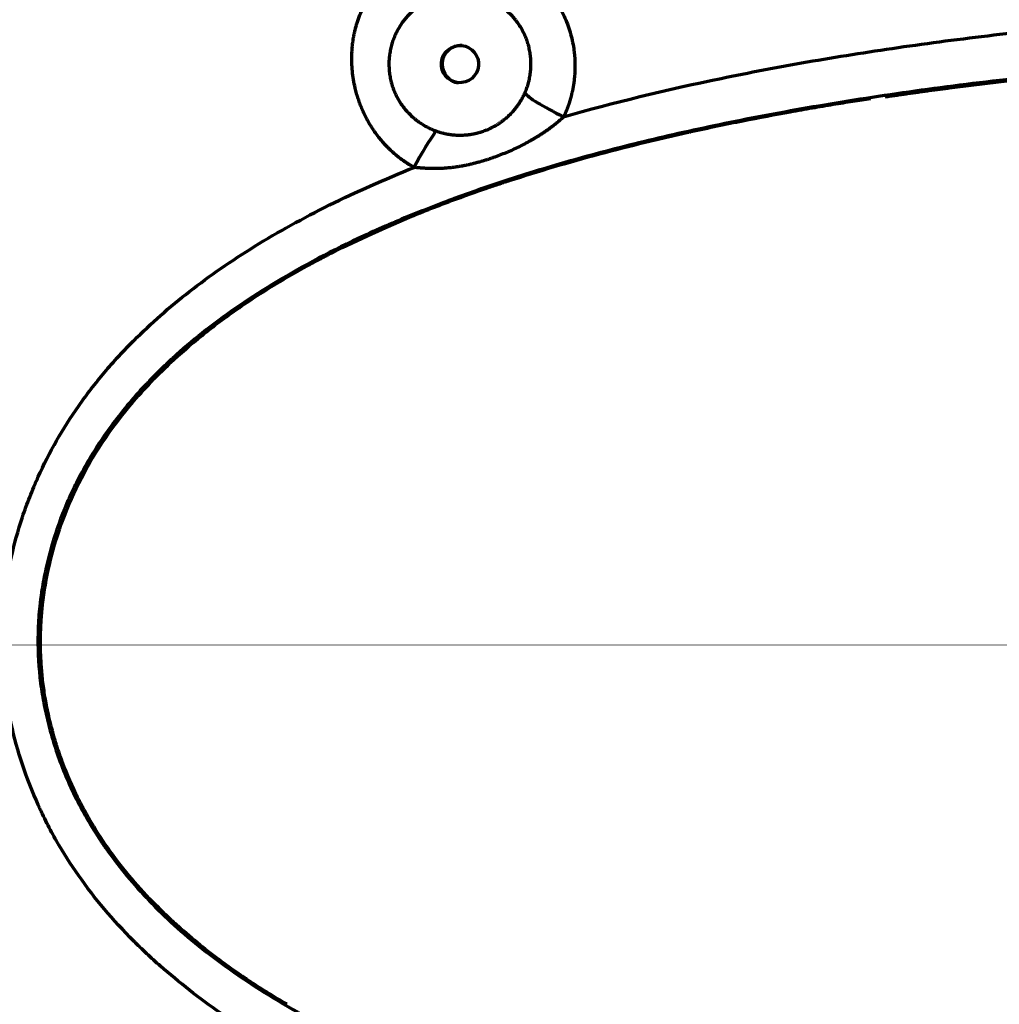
# Model space of a CAD drawing. Header units: millimetres. Extents: x -170 to 6906, y -2212 to 4257.
# Tile 210 of 256: x 5795 to 5906, y -1283 to -1172. Entities that reach past the tile are written whole.
import ezdxf

# ---------------------------------------------------------------- set-up
doc = ezdxf.new("R2010")
doc.units = ezdxf.units.MM
doc.layers.add('1', color=7, linetype='Continuous', true_color=0xffffff)
doc.styles.add('PC_TEXTSTYLE', font='ISOCP.SHX', dxfattribs={"width": 0.707, "bigfont": 'GBCBIG.SHX'})
doc.dimstyles.new('GB_DIMSTYLE', dxfattribs={"dimtxt": 50, "dimasz": 40, "dimexe": 1, "dimexo": 0, "dimgap": 1.5, "dimtad": 1, "dimdec": 1, "dimdsep": 46, "dimtxsty": 'PC_TEXTSTYLE', "dimcen": 0, "dimclrd": 256, "dimclrt": 3, "dimadec": 1, "dimazin": 2, "dimtp": 0.1, "dimtm": 0.1, "dimtfac": 0.71, "dimtdec": 1, "dimtmove": 0, "dimatfit": 3, "dimfxl": 1, "dimtfill": 1, "dimarcsym": 0})

# ---------------------------------------------------------------- blocks, each defined once
blk = doc.blocks.new('*D39')
at = {"lineweight": -2, "transparency": 16777216}
blk.add_line((6407.95, -916.53), (6754.06, -807.3), dxfattribs=at)
at = {"lineweight": 18, "transparency": 16777216}
blk.add_solid([(6752.06, -800.94), (6756.07, -813.65), (6792.21, -795.26)], dxfattribs=at)
at = {"layer": 'Defpoints', "color": 0, "lineweight": 18, "transparency": 16777216}
for p in [(6792.21, -795.26), (5378.62, -1241.39)]:
    blk.add_point(p, dxfattribs=at)
at = {"color": 3, "lineweight": 18, "transparency": 16777216, "insert": (6472.89, -868.24), "char_height": 50, "attachment_point": 5, "rotation": 17.5157, "style": 'PC_TEXTSTYLE', "bg_fill": 3, "box_fill_scale": 1.1, "bg_fill_color": 256, "bg_fill_true_color": 13158600, "bg_fill_transparency": 0}
blk.add_mtext('R1482.3', dxfattribs=at)

msp = doc.modelspace()

# ---------------------------------------------------------------- linework, layer by layer
at = {"lineweight": 18}
msp.add_line((6304.07, -1242.31), (4373.58, -1241.78), dxfattribs=at)
at = {"layer": '1', "color": 0, "linetype": 'Continuous', "lineweight": 70}
msp.add_ellipse((5845.06, -1176.73), major_axis=(-0.2, -2.09), ratio=0.999979, dxfattribs=at)
for centre, major_axis, ratio, start_param, end_param in [((5845.15, -1176.74), (-0.2, -2.09), 0.999979, 3.163305, 4.807535), ((5845.15, -1176.74), (-0.2, -2.09), 0.999979, 4.807535, 6.261504), ((5857.76, -1182.37), (-5.43, 2.56), 0.117469, 0.188007, 1.437299), ((5840.96, -1188.08), (-2.87, -5.27), 0.133883, 3.976735, 4.837514)]:
    msp.add_ellipse(centre, major_axis=major_axis, ratio=ratio, start_param=start_param, end_param=end_param, dxfattribs=at)
for points, knots in [([(5839.9, -1188.36), (5839.89, -1188.35), (5839.85, -1188.33), (5839.8, -1188.3), (5839.75, -1188.28), (5839.7, -1188.25), (5839.65, -1188.22), (5839.61, -1188.19), (5839.56, -1188.16), (5839.51, -1188.13), (5839.46, -1188.11), (5839.41, -1188.08), (5839.36, -1188.05), (5839.31, -1188.02), (5839.26, -1187.99), (5839.22, -1187.96), (5839.17, -1187.93), (5839.12, -1187.9), (5839.07, -1187.86), (5839.02, -1187.83), (5838.98, -1187.8), (5838.93, -1187.77), (5838.88, -1187.74), (5838.83, -1187.71), (5838.79, -1187.67), (5838.74, -1187.64), (5838.69, -1187.61), (5838.65, -1187.57), (5838.6, -1187.54), (5838.55, -1187.51), (5838.51, -1187.47), (5838.46, -1187.44), (5838.41, -1187.41), (5838.37, -1187.37), (5838.32, -1187.34), (5838.28, -1187.3), (5838.23, -1187.27), (5838.18, -1187.23), (5838.14, -1187.2), (5838.09, -1187.16), (5838.05, -1187.12), (5838, -1187.09), (5837.96, -1187.05), (5837.91, -1187.01), (5837.87, -1186.98), (5837.82, -1186.94), (5837.78, -1186.9), (5837.74, -1186.86), (5837.69, -1186.83), (5837.65, -1186.79), (5837.6, -1186.75), (5837.56, -1186.71), (5837.52, -1186.67), (5837.47, -1186.63), (5837.43, -1186.59), (5837.39, -1186.55), (5837.34, -1186.51), (5837.3, -1186.47), (5837.26, -1186.43), (5837.21, -1186.39), (5837.17, -1186.35), (5837.13, -1186.31), (5837.09, -1186.27), (5837.04, -1186.23), (5837, -1186.18), (5836.96, -1186.14), (5836.92, -1186.1), (5836.74, -1185.92), (5836.43, -1185.59), (5836.02, -1185.11), (5835.63, -1184.6), (5835.27, -1184.08), (5834.92, -1183.54), (5834.66, -1183.08), (5834.46, -1182.7), (5834.32, -1182.41), (5834.19, -1182.13), (5834.06, -1181.84), (5833.94, -1181.54), (5833.82, -1181.25), (5833.71, -1180.95), (5833.61, -1180.65), (5833.51, -1180.35), (5833.42, -1180.04), (5833.34, -1179.73), (5833.21, -1179.21), (5833.06, -1178.48), (5832.94, -1177.53), (5832.87, -1176.57), (5832.88, -1175.79), (5832.91, -1175.19), (5832.94, -1174.76), (5832.99, -1174.34), (5833.05, -1173.91), (5833.12, -1173.5), (5833.21, -1173.08), (5833.31, -1172.67), (5833.42, -1172.26), (5833.61, -1171.69), (5833.88, -1170.96), (5834.27, -1170.1), (5834.73, -1169.27), (5835.18, -1168.6), (5835.58, -1168.06), (5835.93, -1167.64), (5836.29, -1167.24), (5836.67, -1166.86), (5837.07, -1166.49), (5837.48, -1166.15), (5838.02, -1165.73), (5838.7, -1165.28), (5839.52, -1164.81), (5840.37, -1164.42), (5841.24, -1164.09), (5842.15, -1163.83), (5843.07, -1163.65), (5844, -1163.54), (5844.95, -1163.5), (5845.9, -1163.53), (5846.85, -1163.64), (5847.78, -1163.81), (5848.69, -1164.06), (5849.59, -1164.38), (5850.45, -1164.76), (5851.3, -1165.21), (5852.11, -1165.72), (5852.88, -1166.28), (5853.6, -1166.9), (5854.28, -1167.56), (5854.91, -1168.27), (5855.49, -1169.03), (5856.02, -1169.83), (5856.48, -1170.66), (5856.9, -1171.53), (5857.25, -1172.43), (5857.54, -1173.35), (5857.76, -1174.28), (5857.89, -1175.09), (5857.97, -1175.76), (5858, -1176.31), (5858.02, -1176.85), (5858.01, -1177.4), (5857.98, -1177.94), (5857.93, -1178.48), (5857.88, -1178.88), (5857.84, -1179.13), (5857.82, -1179.24), (5857.8, -1179.35), (5857.78, -1179.46), (5857.76, -1179.57), (5857.74, -1179.68), (5857.72, -1179.78), (5857.69, -1179.89), (5857.67, -1180), (5857.64, -1180.1), (5857.62, -1180.21), (5857.59, -1180.31), (5857.56, -1180.42), (5857.53, -1180.52), (5857.5, -1180.63), (5857.47, -1180.73), (5857.44, -1180.84), (5857.41, -1180.94), (5857.38, -1181.05), (5857.35, -1181.15), (5857.31, -1181.25), (5857.28, -1181.35), (5857.24, -1181.46), (5857.2, -1181.56), (5857.17, -1181.66), (5857.13, -1181.76), (5857.09, -1181.86), (5857.05, -1181.96), (5857.01, -1182.06), (5856.96, -1182.16), (5856.92, -1182.26), (5856.88, -1182.36), (5856.83, -1182.46), (5856.79, -1182.56), (5856.76, -1182.63), (5856.74, -1182.66)], [0, 0, 0, 0, 0.000936, 0.001873, 0.002809, 0.003745, 0.004682, 0.005618, 0.006554, 0.007491, 0.008428, 0.009364, 0.010301, 0.011238, 0.012176, 0.013113, 0.014051, 0.014989, 0.015928, 0.016866, 0.017805, 0.018744, 0.019684, 0.020624, 0.021565, 0.022505, 0.023447, 0.024388, 0.025331, 0.026273, 0.027217, 0.028161, 0.029105, 0.03005, 0.030996, 0.031942, 0.032889, 0.033836, 0.034784, 0.035733, 0.036683, 0.037633, 0.038585, 0.039536, 0.040489, 0.041443, 0.042397, 0.043352, 0.044309, 0.045266, 0.046224, 0.047183, 0.048143, 0.049103, 0.050065, 0.051028, 0.051992, 0.052957, 0.053923, 0.05489, 0.055859, 0.056828, 0.057799, 0.05877, 0.059743, 0.060717, 0.061693, 0.062669, 0.073174, 0.083622, 0.094036, 0.10444, 0.114857, 0.125311, 0.130511, 0.135701, 0.140882, 0.146057, 0.15123, 0.156401, 0.161575, 0.166754, 0.17194, 0.177135, 0.182343, 0.187566, 0.203306, 0.218942, 0.234547, 0.250191, 0.257224, 0.264222, 0.271191, 0.27814, 0.285075, 0.292003, 0.298932, 0.305869, 0.312821, 0.328577, 0.34416, 0.359659, 0.375166, 0.38408, 0.392972, 0.40186, 0.410761, 0.419695, 0.428678, 0.437729, 0.45348, 0.469067, 0.484582, 0.500123, 0.515634, 0.531148, 0.546759, 0.562559, 0.57834, 0.593991, 0.609602, 0.625262, 0.640831, 0.656398, 0.67205, 0.68787, 0.703545, 0.719105, 0.734631, 0.750204, 0.765724, 0.78124, 0.796834, 0.812583, 0.828367, 0.844002, 0.859566, 0.87514, 0.88408, 0.892985, 0.901868, 0.910746, 0.919634, 0.928545, 0.937495, 0.939301, 0.941105, 0.942907, 0.944706, 0.946503, 0.948298, 0.950091, 0.951882, 0.953672, 0.95546, 0.957246, 0.959031, 0.960815, 0.962598, 0.96438, 0.966161, 0.967941, 0.96972, 0.971499, 0.973278, 0.975057, 0.976835, 0.978613, 0.980392, 0.982171, 0.98395, 0.98573, 0.98751, 0.989291, 0.991073, 0.992856, 0.99464, 0.996425, 0.998212, 1, 1, 1, 1]), ([(5852.37, -1179.97), (5852.46, -1179.79), (5852.53, -1179.6), (5852.66, -1179.23), (5852.78, -1178.85), (5852.92, -1178.27), (5852.98, -1177.88), (5853.03, -1177.49), (5853.04, -1177.29), (5853.06, -1177.04), (5853.06, -1176.99), (5853.06, -1176.89), (5853.06, -1176.74), (5853.06, -1176.59), (5853.05, -1176.29), (5853.04, -1176.09), (5853, -1175.69), (5852.97, -1175.5), (5852.9, -1175.11), (5852.85, -1174.91), (5852.78, -1174.62), (5852.75, -1174.53), (5852.71, -1174.38), (5852.69, -1174.33), (5852.66, -1174.24), (5852.65, -1174.19), (5852.56, -1173.95), (5852.42, -1173.58), (5852.17, -1173.04), (5851.97, -1172.69), (5851.76, -1172.36), (5851.65, -1172.19), (5851.5, -1171.99), (5851.47, -1171.94), (5851.41, -1171.86), (5851.32, -1171.75), (5851.23, -1171.63), (5851.03, -1171.4), (5850.76, -1171.11), (5850.33, -1170.7), (5850.02, -1170.45), (5849.78, -1170.27), (5849.7, -1170.21), (5849.58, -1170.13), (5849.53, -1170.1), (5849.45, -1170.04), (5849.24, -1169.9), (5848.85, -1169.68), (5848.5, -1169.5), (5848.13, -1169.34), (5847.95, -1169.27), (5847.57, -1169.13), (5847.38, -1169.07), (5847.14, -1169), (5847.09, -1168.99), (5847, -1168.97), (5846.85, -1168.93), (5846.7, -1168.9), (5846.41, -1168.84), (5846.01, -1168.78), (5845.42, -1168.73), (5845.02, -1168.73), (5844.72, -1168.74), (5844.62, -1168.74), (5844.47, -1168.75), (5844.42, -1168.76), (5844.32, -1168.76), (5844.27, -1168.77), (5843.82, -1168.82), (5843.43, -1168.89), (5842.86, -1169.04), (5842.48, -1169.15), (5842.1, -1169.3), (5841.87, -1169.39), (5841.83, -1169.41), (5841.73, -1169.46), (5841.6, -1169.52), (5841.46, -1169.59), (5841.2, -1169.72), (5840.85, -1169.92), (5840.36, -1170.25), (5840.04, -1170.5), (5839.81, -1170.69), (5839.74, -1170.76), (5839.63, -1170.86), (5839.59, -1170.89), (5839.52, -1170.96), (5839.48, -1171), (5839.3, -1171.17), (5839.17, -1171.32), (5838.9, -1171.62), (5838.78, -1171.77), (5838.54, -1172.09), (5838.32, -1172.42), (5838.11, -1172.76), (5838, -1172.98), (5837.97, -1173.03), (5837.93, -1173.12), (5837.86, -1173.25), (5837.79, -1173.39), (5837.67, -1173.66), (5837.6, -1173.85), (5837.46, -1174.22), (5837.34, -1174.6), (5837.25, -1174.99), (5837.19, -1175.28), (5837.18, -1175.38), (5837.15, -1175.53), (5837.15, -1175.58), (5837.13, -1175.68), (5837.13, -1175.73), (5837.1, -1175.98), (5837.06, -1176.37), (5837.06, -1176.97), (5837.1, -1177.57), (5837.16, -1177.96), (5837.21, -1178.26), (5837.23, -1178.36), (5837.27, -1178.55), (5837.3, -1178.65), (5837.37, -1178.94), (5837.49, -1179.32), (5837.63, -1179.69), (5837.78, -1180.06), (5837.87, -1180.24), (5838.01, -1180.5), (5838.06, -1180.59), (5838.15, -1180.76), (5838.21, -1180.85), (5838.36, -1181.11), (5838.48, -1181.27), (5838.71, -1181.59), (5838.96, -1181.91), (5839.23, -1182.2), (5839.51, -1182.48), (5839.65, -1182.62), (5839.84, -1182.78), (5839.88, -1182.81), (5839.95, -1182.88), (5839.99, -1182.91), (5840.11, -1183.01), (5840.19, -1183.07), (5840.43, -1183.25), (5840.76, -1183.47), (5841.1, -1183.68), (5841.45, -1183.86), (5841.62, -1183.95), (5841.99, -1184.12), (5842.17, -1184.19), (5842.36, -1184.26)], [0, 0, 0, 0, 0.015625, 0.015625, 0.03125, 0.046875, 0.0625, 0.0625, 0.078125, 0.078125, 0.082031, 0.082031, 0.085938, 0.09375, 0.09375, 0.109375, 0.109375, 0.125, 0.125, 0.140625, 0.140625, 0.148438, 0.148438, 0.152344, 0.152344, 0.15625, 0.15625, 0.171875, 0.1875, 0.203125, 0.203125, 0.21875, 0.21875, 0.222656, 0.222656, 0.226563, 0.234375, 0.234375, 0.25, 0.265625, 0.28125, 0.28125, 0.289063, 0.289063, 0.292969, 0.292969, 0.296875, 0.3125, 0.328125, 0.328125, 0.34375, 0.34375, 0.359375, 0.359375, 0.363281, 0.363281, 0.367188, 0.375, 0.375, 0.390625, 0.40625, 0.421875, 0.421875, 0.429688, 0.429688, 0.433594, 0.433594, 0.4375, 0.4375, 0.46875, 0.46875, 0.484375, 0.5, 0.5, 0.503906, 0.503906, 0.507813, 0.515625, 0.515625, 0.53125, 0.546875, 0.5625, 0.5625, 0.570313, 0.570313, 0.574219, 0.574219, 0.578125, 0.578125, 0.59375, 0.59375, 0.609375, 0.609375, 0.625, 0.640625, 0.640625, 0.644531, 0.644531, 0.648438, 0.65625, 0.65625, 0.671875, 0.671875, 0.6875, 0.703125, 0.703125, 0.710938, 0.710938, 0.714844, 0.714844, 0.71875, 0.71875, 0.734375, 0.75, 0.765625, 0.78125, 0.78125, 0.789063, 0.789063, 0.796875, 0.796875, 0.8125, 0.828125, 0.828125, 0.84375, 0.84375, 0.851563, 0.851563, 0.859375, 0.859375, 0.875, 0.875, 0.890625, 0.90625, 0.90625, 0.921875, 0.921875, 0.925781, 0.925781, 0.929688, 0.929688, 0.9375, 0.9375, 0.953125, 0.96875, 0.96875, 0.984375, 0.984375, 1, 1, 1, 1]), ([(5856.74, -1182.66), (5862.29, -1181.07), (5868.2, -1179.63), (5877.61, -1177.68), (5884.07, -1176.45), (5890.9, -1175.36), (5897.9, -1174.35), (5905.09, -1173.41), (5912.65, -1172.61), (5920.39, -1171.88), (5924.35, -1171.55), (5932.45, -1170.96), (5936.59, -1170.71), (5940.82, -1170.48)], [0, 0, 0, 0, 0.25, 0.25, 0.375, 0.5, 0.5, 0.625, 0.75, 0.75, 0.875, 0.875, 1, 1, 1, 1]), ([(5938.87, -1175.82), (5934.05, -1176.08), (5924.74, -1176.69), (5911.78, -1177.86), (5899.76, -1179.26), (5888.65, -1180.87), (5878.39, -1182.68), (5868.95, -1184.66), (5860.29, -1186.81), (5852.37, -1189.11), (5847.56, -1190.74), (5844.98, -1191.67), (5844.66, -1191.79), (5844.34, -1191.91), (5844.29, -1191.92), (5844.29, -1191.92), (5844.29, -1191.92), (5844.29, -1191.92), (5844.29, -1191.92), (5844.29, -1191.92), (5844.29, -1191.92), (5844.28, -1191.93), (5844.28, -1191.93), (5844.26, -1191.94), (5844.2, -1191.96), (5844.02, -1192.02), (5843.6, -1192.18), (5842.18, -1192.72), (5838.9, -1194), (5836.08, -1195.23), (5830.69, -1197.73), (5824.16, -1201.18), (5818.86, -1204.82), (5815.3, -1207.61), (5814.19, -1208.54), (5812.61, -1209.96), (5812.03, -1210.49), (5811.45, -1211.06), (5811.36, -1211.15), (5811.32, -1211.19), (5811.31, -1211.19), (5811.31, -1211.2), (5811.31, -1211.2), (5811.31, -1211.2), (5811.31, -1211.2), (5811.31, -1211.2), (5811.31, -1211.2), (5811.29, -1211.21), (5811.26, -1211.25), (5811.04, -1211.47), (5810.46, -1212.04), (5809.93, -1212.59), (5808.19, -1214.44), (5806.94, -1215.95), (5804.69, -1219), (5803.7, -1220.54), (5801.95, -1223.65), (5801.19, -1225.22), (5799.91, -1228.36), (5799.37, -1229.94), (5798.73, -1232.3), (5798.54, -1233.09), (5798.21, -1234.66), (5798.06, -1235.45), (5797.93, -1236.33), (5797.91, -1236.46), (5797.9, -1236.59), (5797.89, -1236.62), (5797.89, -1236.63), (5797.89, -1236.63), (5797.89, -1236.64), (5797.89, -1236.64), (5797.89, -1236.65), (5797.88, -1236.72), (5797.84, -1237.01), (5797.75, -1237.71), (5797.69, -1238.36), (5797.59, -1239.65), (5797.55, -1240.5), (5797.52, -1243.06), (5797.62, -1244.75), (5797.95, -1247.29), (5798.09, -1248.13), (5798.34, -1249.41), (5798.43, -1249.83), (5798.63, -1250.68), (5798.73, -1251.11), (5799.07, -1252.38), (5799.57, -1254.09), (5800.21, -1255.79), (5801.25, -1258.34), (5802.08, -1260.03), (5803.54, -1262.55), (5804.06, -1263.39), (5804.68, -1264.33), (5804.76, -1264.45), (5804.85, -1264.56), (5804.86, -1264.58), (5804.86, -1264.58), (5804.86, -1264.58), (5804.86, -1264.58), (5804.86, -1264.58), (5804.86, -1264.58), (5804.86, -1264.58), (5804.86, -1264.59), (5804.88, -1264.61), (5804.91, -1264.66), (5805.02, -1264.82), (5805.28, -1265.19), (5806.2, -1266.47), (5807.11, -1267.63), (5809.46, -1270.4), (5813.02, -1274.06), (5819.82, -1279.4), (5828.21, -1284.53), (5838.35, -1289.36), (5850.41, -1293.83), (5859.84, -1296.52), (5865.56, -1297.93), (5866.28, -1298.11), (5867.02, -1298.28), (5867.11, -1298.31), (5867.12, -1298.31), (5867.12, -1298.31), (5867.12, -1298.31), (5867.12, -1298.31), (5867.12, -1298.31), (5867.12, -1298.31), (5867.13, -1298.31), (5867.13, -1298.31), (5867.15, -1298.31), (5867.18, -1298.32), (5867.29, -1298.35), (5867.57, -1298.41), (5868.5, -1298.63), (5870.72, -1299.14), (5872.83, -1299.6), (5877.14, -1300.5), (5883.09, -1301.65), (5892.72, -1303.22), (5903.07, -1304.63), (5914.16, -1305.85), (5926.04, -1306.88), (5934.5, -1307.43), (5938.87, -1307.67)], [0, 0, 0, 0, 0.03125, 0.0625, 0.09375, 0.125, 0.15625, 0.1875, 0.21875, 0.25, 0.28125, 0.28125, 0.285156, 0.285645, 0.285706, 0.285713, 0.285714, 0.285714, 0.285715, 0.285715, 0.285717, 0.285721, 0.285736, 0.285767, 0.285889, 0.286133, 0.287109, 0.289062, 0.296875, 0.3125, 0.3125, 0.34375, 0.375, 0.375, 0.390625, 0.390625, 0.398437, 0.399414, 0.399902, 0.399963, 0.399994, 0.399998, 0.4, 0.4, 0.400002, 0.400002, 0.400009, 0.400024, 0.400146, 0.400391, 0.402344, 0.40625, 0.40625, 0.421875, 0.421875, 0.4375, 0.4375, 0.453125, 0.453125, 0.46875, 0.46875, 0.476562, 0.476562, 0.484375, 0.484375, 0.485352, 0.485596, 0.485657, 0.485687, 0.485703, 0.485703, 0.485718, 0.485718, 0.48584, 0.486328, 0.488281, 0.492187, 0.492187, 0.5, 0.5, 0.515625, 0.515625, 0.523437, 0.523437, 0.527344, 0.527344, 0.53125, 0.53125, 0.539062, 0.546875, 0.546875, 0.5625, 0.5625, 0.570312, 0.570312, 0.571289, 0.571411, 0.571426, 0.571428, 0.571428, 0.57143, 0.57143, 0.571434, 0.571442, 0.571472, 0.571533, 0.571777, 0.572266, 0.574219, 0.578125, 0.59375, 0.59375, 0.625, 0.65625, 0.6875, 0.71875, 0.75, 0.78125, 0.78125, 0.785156, 0.785645, 0.785706, 0.785713, 0.785714, 0.785714, 0.785715, 0.785715, 0.785717, 0.785721, 0.785736, 0.785767, 0.785889, 0.786133, 0.787109, 0.789062, 0.796875, 0.8125, 0.8125, 0.84375, 0.875, 0.90625, 0.9375, 0.96875, 1, 1, 1, 1]), ([(5892.95, -1180.41), (5893.05, -1180.39), (5893.25, -1180.36), (5893.55, -1180.32), (5893.84, -1180.27), (5894.14, -1180.23), (5894.44, -1180.19), (5894.73, -1180.14), (5895.03, -1180.1), (5895.33, -1180.06), (5895.63, -1180.02), (5895.93, -1179.97), (5896.23, -1179.93), (5896.53, -1179.89), (5896.83, -1179.85), (5897.13, -1179.8), (5897.43, -1179.76), (5897.73, -1179.72), (5898.03, -1179.68), (5898.33, -1179.64), (5898.64, -1179.6), (5898.94, -1179.56), (5899.24, -1179.52), (5899.55, -1179.48), (5899.85, -1179.44), (5900.15, -1179.4), (5900.46, -1179.36), (5900.76, -1179.32), (5901.07, -1179.28), (5901.37, -1179.24), (5901.68, -1179.2), (5901.98, -1179.16), (5902.29, -1179.12), (5902.6, -1179.09), (5902.9, -1179.05), (5903.21, -1179.01), (5903.52, -1178.97), (5903.83, -1178.93), (5904.13, -1178.9), (5904.44, -1178.86), (5904.75, -1178.82), (5905.06, -1178.79), (5905.37, -1178.75), (5905.68, -1178.71), (5905.99, -1178.68), (5906.3, -1178.64), (5906.61, -1178.6), (5906.92, -1178.57), (5907.23, -1178.53), (5907.55, -1178.5), (5907.86, -1178.46), (5908.17, -1178.43), (5908.48, -1178.39), (5908.8, -1178.36), (5909.11, -1178.32), (5909.42, -1178.29), (5909.74, -1178.25), (5910.05, -1178.22), (5910.36, -1178.19), (5910.68, -1178.15), (5910.99, -1178.12), (5911.31, -1178.09), (5911.63, -1178.05), (5911.94, -1178.02), (5912.26, -1177.99), (5912.58, -1177.95), (5912.89, -1177.92), (5913.21, -1177.89), (5913.53, -1177.86), (5913.84, -1177.83), (5914.16, -1177.79), (5914.48, -1177.76), (5914.8, -1177.73), (5915.12, -1177.7), (5915.44, -1177.67), (5915.76, -1177.64), (5916.08, -1177.61), (5916.4, -1177.58), (5916.72, -1177.55), (5917.04, -1177.52), (5917.36, -1177.49), (5917.68, -1177.46), (5918, -1177.43), (5918.32, -1177.4), (5918.65, -1177.37), (5918.97, -1177.34), (5919.29, -1177.31), (5919.62, -1177.28), (5919.94, -1177.25), (5920.26, -1177.23), (5920.59, -1177.2), (5920.91, -1177.17), (5921.23, -1177.14), (5921.56, -1177.11), (5921.88, -1177.09), (5922.21, -1177.06), (5922.53, -1177.03), (5922.86, -1177.01), (5923.19, -1176.98), (5923.51, -1176.95), (5923.84, -1176.93), (5924.17, -1176.9), (5924.49, -1176.87), (5924.82, -1176.85), (5925.15, -1176.82), (5925.48, -1176.8), (5925.8, -1176.77), (5926.13, -1176.75), (5926.46, -1176.72), (5926.79, -1176.7), (5927.12, -1176.67), (5927.45, -1176.65), (5927.78, -1176.62), (5928.11, -1176.6), (5928.44, -1176.58), (5928.77, -1176.55), (5929.1, -1176.53), (5929.43, -1176.5), (5929.76, -1176.48), (5930.09, -1176.46), (5930.43, -1176.44), (5930.76, -1176.41), (5931.09, -1176.39), (5931.42, -1176.37), (5931.75, -1176.35), (5932.09, -1176.32), (5932.42, -1176.3), (5932.75, -1176.28), (5933.09, -1176.26), (5933.42, -1176.24), (5933.76, -1176.22), (5934.09, -1176.19), (5934.42, -1176.17), (5934.76, -1176.15), (5935.09, -1176.13), (5935.43, -1176.11), (5935.76, -1176.09), (5936.1, -1176.07), (5936.44, -1176.05), (5936.77, -1176.03), (5937.11, -1176.01), (5937.45, -1175.99), (5937.78, -1175.97), (5938.12, -1175.95), (5938.46, -1175.94), (5938.79, -1175.92), (5939.13, -1175.9), (5939.36, -1175.89), (5939.47, -1175.88)], [0, 0, 0, 0, 0.006361, 0.012729, 0.019104, 0.025487, 0.031877, 0.038274, 0.044679, 0.051091, 0.057511, 0.063937, 0.070371, 0.076813, 0.083261, 0.089717, 0.09618, 0.10265, 0.109128, 0.115613, 0.122105, 0.128604, 0.13511, 0.141623, 0.148144, 0.154671, 0.161206, 0.167748, 0.174297, 0.180853, 0.187416, 0.193986, 0.200563, 0.207147, 0.213738, 0.220336, 0.226941, 0.233553, 0.240172, 0.246798, 0.253431, 0.26007, 0.266717, 0.27337, 0.280031, 0.286698, 0.293372, 0.300053, 0.30674, 0.313435, 0.320136, 0.326844, 0.333559, 0.34028, 0.347008, 0.353743, 0.360485, 0.367233, 0.373988, 0.380749, 0.387518, 0.394292, 0.401074, 0.407862, 0.414656, 0.421458, 0.428265, 0.435079, 0.4419, 0.448727, 0.455561, 0.462401, 0.469248, 0.476101, 0.482961, 0.489827, 0.496699, 0.503578, 0.510463, 0.517354, 0.524252, 0.531156, 0.538066, 0.544983, 0.551906, 0.558835, 0.565771, 0.572712, 0.57966, 0.586614, 0.593574, 0.600541, 0.607513, 0.614492, 0.621477, 0.628468, 0.635465, 0.642468, 0.649477, 0.656492, 0.663513, 0.67054, 0.677574, 0.684613, 0.691658, 0.698709, 0.705766, 0.712829, 0.719898, 0.726972, 0.734053, 0.741139, 0.748231, 0.755329, 0.762433, 0.769543, 0.776658, 0.783779, 0.790906, 0.798038, 0.805176, 0.81232, 0.81947, 0.826625, 0.833786, 0.840952, 0.848124, 0.855302, 0.862485, 0.869674, 0.876868, 0.884068, 0.891273, 0.898484, 0.9057, 0.912922, 0.920149, 0.927381, 0.934619, 0.941862, 0.949111, 0.956365, 0.963624, 0.970889, 0.978159, 0.985434, 0.992714, 1, 1, 1, 1]), ([(5914.16, -1177.76), (5914.13, -1177.77), (5914.04, -1177.78), (5913.86, -1177.79), (5913.59, -1177.82), (5913.3, -1177.85), (5912.96, -1177.89), (5912.59, -1177.93), (5912.19, -1177.97), (5911.75, -1178.01), (5911.36, -1178.06), (5911.03, -1178.09), (5910.78, -1178.12), (5910.52, -1178.15), (5910.25, -1178.18), (5909.96, -1178.21), (5909.67, -1178.24), (5909.37, -1178.27), (5909.06, -1178.31), (5908.75, -1178.34), (5908.42, -1178.38), (5908.08, -1178.42), (5907.74, -1178.46), (5907.38, -1178.5), (5907.02, -1178.54), (5906.64, -1178.58), (5906.3, -1178.62), (5906, -1178.66), (5905.74, -1178.69), (5905.47, -1178.72), (5905.19, -1178.75), (5904.92, -1178.79), (5904.64, -1178.82), (5904.35, -1178.86), (5904.07, -1178.89), (5903.77, -1178.93), (5903.48, -1178.96), (5903.18, -1179), (5902.87, -1179.04), (5902.57, -1179.08), (5902.26, -1179.12), (5901.94, -1179.16), (5901.62, -1179.2), (5901.3, -1179.24), (5900.98, -1179.28), (5900.65, -1179.32), (5900.31, -1179.37), (5899.98, -1179.41), (5899.64, -1179.46), (5899.3, -1179.5), (5898.95, -1179.55), (5898.6, -1179.6), (5898.25, -1179.65), (5897.89, -1179.69), (5897.53, -1179.74), (5897.16, -1179.79), (5896.8, -1179.85), (5896.43, -1179.9), (5896.05, -1179.95), (5895.68, -1180.01), (5895.3, -1180.06), (5894.91, -1180.12), (5894.53, -1180.17), (5894.14, -1180.23), (5893.75, -1180.29), (5893.35, -1180.35), (5893.09, -1180.39), (5892.95, -1180.41)], [0, 0, 0, 0, 0.009027, 0.030015, 0.051599, 0.073835, 0.096777, 0.120467, 0.144946, 0.170247, 0.1964, 0.209339, 0.222553, 0.236045, 0.249816, 0.263868, 0.278203, 0.292823, 0.307727, 0.322917, 0.338394, 0.354158, 0.37021, 0.386549, 0.403175, 0.420088, 0.437289, 0.448953, 0.460746, 0.472667, 0.484716, 0.496892, 0.509196, 0.521627, 0.534184, 0.546868, 0.559678, 0.572614, 0.585675, 0.59886, 0.61217, 0.625604, 0.639161, 0.652842, 0.666644, 0.680569, 0.694614, 0.708781, 0.723067, 0.737473, 0.751998, 0.766641, 0.781402, 0.79628, 0.811274, 0.826383, 0.841607, 0.856946, 0.872397, 0.887962, 0.903638, 0.919425, 0.935323, 0.95133, 0.967446, 0.983669, 1, 1, 1, 1]), ([(5812.47, -1210.36), (5813.56, -1209.34), (5814.74, -1208.32), (5817.31, -1206.25), (5818.69, -1205.21), (5821.7, -1203.13), (5823.32, -1202.09), (5825.94, -1200.53), (5826.85, -1200.01), (5828.26, -1199.23), (5828.98, -1198.84), (5829.85, -1198.39), (5830.28, -1198.16), (5830.5, -1198.05), (5830.61, -1198), (5830.67, -1197.97), (5830.7, -1197.95), (5830.71, -1197.95), (5830.72, -1197.94), (5830.72, -1197.94), (5830.72, -1197.94), (5830.72, -1197.94), (5830.73, -1197.94), (5830.73, -1197.94), (5830.73, -1197.94), (5833.58, -1196.49), (5836.66, -1195.08), (5841.63, -1193.05), (5843.34, -1192.39), (5846, -1191.42), (5847.35, -1190.94), (5848.97, -1190.39), (5849.79, -1190.12), (5850.2, -1189.98), (5850.4, -1189.92), (5850.51, -1189.88), (5850.56, -1189.87), (5850.58, -1189.86), (5850.6, -1189.85), (5850.6, -1189.85), (5850.61, -1189.85), (5850.61, -1189.85), (5850.61, -1189.85), (5850.61, -1189.85), (5850.61, -1189.85), (5852.28, -1189.31), (5853.97, -1188.78), (5857.36, -1187.78), (5859.07, -1187.3), (5862.49, -1186.39), (5864.21, -1185.95), (5866.79, -1185.32), (5868.08, -1185.01), (5869.58, -1184.67), (5870.33, -1184.5), (5870.7, -1184.42), (5870.89, -1184.38), (5870.99, -1184.36), (5871.03, -1184.34), (5871.06, -1184.34), (5871.07, -1184.34), (5871.07, -1184.34), (5871.08, -1184.33), (5871.08, -1184.33), (5871.08, -1184.33), (5871.08, -1184.33), (5871.08, -1184.33), (5873.08, -1183.89), (5875.03, -1183.48), (5878.77, -1182.74), (5880.56, -1182.4), (5883.11, -1181.94), (5884.77, -1181.65), (5887.11, -1181.25), (5889.3, -1180.9), (5890.65, -1180.69), (5891.29, -1180.59)], [0, 0, 0, 0, 0.0625, 0.0625, 0.125, 0.125, 0.1875, 0.1875, 0.21875, 0.21875, 0.234375, 0.242188, 0.246094, 0.248047, 0.249023, 0.249512, 0.249756, 0.249878, 0.249939, 0.249969, 0.249985, 0.249992, 0.249996, 0.249996, 0.25, 0.25, 0.375, 0.375, 0.4375, 0.4375, 0.46875, 0.484375, 0.492188, 0.496094, 0.498047, 0.499023, 0.499512, 0.499756, 0.499878, 0.499939, 0.499969, 0.499985, 0.499992, 0.499992, 0.5, 0.5, 0.5625, 0.5625, 0.625, 0.625, 0.6875, 0.6875, 0.71875, 0.734375, 0.742188, 0.746094, 0.748047, 0.749023, 0.749512, 0.749756, 0.749878, 0.749939, 0.749969, 0.749985, 0.749992, 0.749992, 0.75, 0.75, 0.8125, 0.8125, 0.875, 0.875, 0.90625, 0.9375, 0.96875, 1, 1, 1, 1]), ([(5856.74, -1182.66), (5856.73, -1182.67), (5856.7, -1182.7), (5856.66, -1182.73), (5856.62, -1182.77), (5856.58, -1182.81), (5856.54, -1182.85), (5856.5, -1182.88), (5856.46, -1182.92), (5856.42, -1182.96), (5856.37, -1183), (5856.33, -1183.03), (5856.29, -1183.07), (5856.25, -1183.11), (5856.2, -1183.15), (5856.16, -1183.18), (5856.12, -1183.22), (5856.07, -1183.26), (5856.03, -1183.29), (5855.98, -1183.33), (5855.94, -1183.37), (5855.89, -1183.41), (5855.85, -1183.44), (5855.8, -1183.48), (5855.76, -1183.52), (5855.71, -1183.55), (5855.66, -1183.59), (5855.62, -1183.63), (5855.57, -1183.66), (5855.52, -1183.7), (5855.48, -1183.74), (5855.43, -1183.77), (5855.38, -1183.81), (5855.33, -1183.85), (5855.28, -1183.88), (5855.23, -1183.92), (5855.19, -1183.96), (5855.14, -1183.99), (5855.09, -1184.03), (5855.04, -1184.06), (5854.99, -1184.1), (5854.94, -1184.14), (5854.89, -1184.17), (5854.83, -1184.21), (5854.78, -1184.24), (5854.73, -1184.28), (5854.68, -1184.32), (5854.63, -1184.35), (5854.58, -1184.39), (5854.52, -1184.42), (5854.47, -1184.46), (5854.42, -1184.49), (5854.36, -1184.53), (5854.31, -1184.57), (5854.26, -1184.6), (5854.2, -1184.64), (5854.15, -1184.67), (5854.09, -1184.71), (5854.04, -1184.74), (5853.98, -1184.78), (5853.93, -1184.81), (5853.87, -1184.85), (5853.82, -1184.88), (5853.76, -1184.92), (5853.7, -1184.95), (5853.65, -1184.98), (5853.59, -1185.02), (5853.53, -1185.05), (5853.47, -1185.09), (5853.42, -1185.12), (5853.36, -1185.16), (5853.3, -1185.19), (5853.24, -1185.23), (5853.18, -1185.26), (5853.12, -1185.29), (5853.06, -1185.33), (5852.8, -1185.48), (5852.33, -1185.73), (5851.65, -1186.08), (5850.95, -1186.41), (5850.25, -1186.71), (5849.53, -1187), (5849.01, -1187.19), (5848.68, -1187.31), (5848.55, -1187.35), (5848.43, -1187.39), (5848.3, -1187.44), (5848.17, -1187.48), (5848.04, -1187.52), (5847.92, -1187.56), (5847.79, -1187.6), (5847.67, -1187.64), (5847.54, -1187.67), (5847.42, -1187.71), (5847.29, -1187.75), (5847.17, -1187.78), (5847.04, -1187.81), (5846.92, -1187.85), (5846.8, -1187.88), (5846.67, -1187.91), (5846.55, -1187.94), (5846.43, -1187.97), (5846.31, -1188), (5846.18, -1188.03), (5846.06, -1188.06), (5845.94, -1188.09), (5845.82, -1188.11), (5845.7, -1188.14), (5845.58, -1188.16), (5845.46, -1188.18), (5845.34, -1188.21), (5845.22, -1188.23), (5845.1, -1188.25), (5844.98, -1188.27), (5844.86, -1188.29), (5844.74, -1188.31), (5844.62, -1188.32), (5844.5, -1188.34), (5844.39, -1188.36), (5844.27, -1188.37), (5844.15, -1188.39), (5844.03, -1188.4), (5843.91, -1188.41), (5843.8, -1188.42), (5843.68, -1188.43), (5843.56, -1188.44), (5843.45, -1188.45), (5843.33, -1188.46), (5843.21, -1188.47), (5843.1, -1188.48), (5842.98, -1188.48), (5842.87, -1188.49), (5842.75, -1188.49), (5842.63, -1188.5), (5842.52, -1188.5), (5842.4, -1188.5), (5842.29, -1188.5), (5842.17, -1188.5), (5842.06, -1188.5), (5841.94, -1188.5), (5841.83, -1188.5), (5841.72, -1188.5), (5841.6, -1188.49), (5841.49, -1188.49), (5841.37, -1188.48), (5841.26, -1188.48), (5841.15, -1188.47), (5841.03, -1188.46), (5840.92, -1188.46), (5840.81, -1188.45), (5840.69, -1188.44), (5840.58, -1188.43), (5840.47, -1188.42), (5840.35, -1188.41), (5840.24, -1188.4), (5840.13, -1188.38), (5840.02, -1188.37), (5839.94, -1188.36), (5839.9, -1188.36)], [0, 0, 0, 0, 0.002979, 0.005968, 0.008966, 0.011973, 0.014989, 0.018015, 0.02105, 0.024095, 0.027149, 0.030212, 0.033284, 0.036366, 0.039457, 0.042558, 0.045668, 0.048788, 0.051917, 0.055055, 0.058203, 0.061361, 0.064528, 0.067704, 0.07089, 0.074086, 0.077291, 0.080505, 0.08373, 0.086964, 0.090207, 0.09346, 0.096723, 0.099996, 0.103278, 0.10657, 0.109872, 0.113184, 0.116505, 0.119836, 0.123177, 0.126528, 0.129889, 0.13326, 0.13664, 0.140031, 0.143431, 0.146842, 0.150262, 0.153693, 0.157133, 0.160584, 0.164044, 0.167515, 0.170996, 0.174487, 0.177988, 0.181499, 0.185021, 0.188552, 0.192094, 0.195647, 0.199209, 0.202782, 0.206366, 0.209959, 0.213564, 0.217178, 0.220803, 0.224439, 0.228085, 0.231742, 0.235409, 0.239087, 0.242775, 0.246474, 0.250184, 0.291745, 0.333289, 0.374865, 0.416528, 0.458332, 0.500334, 0.507741, 0.515118, 0.522469, 0.529791, 0.537086, 0.544355, 0.551597, 0.558813, 0.566003, 0.573167, 0.580306, 0.587421, 0.594511, 0.601576, 0.608618, 0.615637, 0.622632, 0.629605, 0.636556, 0.643484, 0.650391, 0.657276, 0.664141, 0.670984, 0.677808, 0.684612, 0.691396, 0.698161, 0.704907, 0.711635, 0.718344, 0.725036, 0.73171, 0.738368, 0.745008, 0.751632, 0.75824, 0.764832, 0.771409, 0.77797, 0.784517, 0.791049, 0.797567, 0.804071, 0.810561, 0.817038, 0.823502, 0.829953, 0.836392, 0.842818, 0.849232, 0.855634, 0.862025, 0.868405, 0.874773, 0.88113, 0.887476, 0.893812, 0.900137, 0.906452, 0.912757, 0.919052, 0.925336, 0.931611, 0.937876, 0.944132, 0.950378, 0.956614, 0.962841, 0.969058, 0.975265, 0.981463, 0.987652, 0.993831, 1, 1, 1, 1]), ([(5839.94, -1295.08), (5836.58, -1293.74), (5833.4, -1292.32), (5827.4, -1289.34), (5824.59, -1287.79), (5819.32, -1284.53), (5816.87, -1282.83), (5813.47, -1280.17), (5812.38, -1279.27), (5810.81, -1277.88), (5810.04, -1277.19), (5809.18, -1276.36), (5808.75, -1275.94), (5808.54, -1275.74), (5808.44, -1275.63), (5808.39, -1275.58), (5808.36, -1275.55), (5808.35, -1275.54), (5808.34, -1275.53), (5808.34, -1275.53), (5808.34, -1275.53), (5808.34, -1275.53), (5808.34, -1275.53), (5808.33, -1275.53), (5808.33, -1275.53), (5805.99, -1273.17), (5803.92, -1270.72), (5801.23, -1266.88), (5799.98, -1264.92), (5798.71, -1262.57), (5798.13, -1261.38), (5797.84, -1260.78), (5797.7, -1260.48), (5797.63, -1260.33), (5797.6, -1260.25), (5797.58, -1260.21), (5797.57, -1260.19), (5797.57, -1260.18), (5797.57, -1260.18), (5797.57, -1260.18), (5797.57, -1260.18), (5797.57, -1260.17), (5797.57, -1260.17), (5796.22, -1257.17), (5795.2, -1254.13), (5794.19, -1249.51), (5793.94, -1247.96), (5793.69, -1245.63), (5793.59, -1244.45), (5793.54, -1243.08), (5793.52, -1242.39), (5793.52, -1242.05), (5793.52, -1241.87), (5793.52, -1241.8), (5793.52, -1241.75), (5793.52, -1241.73), (5793.52, -1238.55), (5793.86, -1235.44), (5794.87, -1230.82), (5795.29, -1229.29), (5796.05, -1227.01), (5796.46, -1225.88), (5796.99, -1224.56), (5797.27, -1223.9), (5797.42, -1223.57), (5797.49, -1223.41), (5797.53, -1223.32), (5797.54, -1223.28), (5797.55, -1223.26), (5797.56, -1223.25), (5797.56, -1223.25), (5797.56, -1223.24), (5797.56, -1223.24), (5797.56, -1223.24), (5797.56, -1223.24), (5798.81, -1220.47), (5800.33, -1217.8), (5803.03, -1213.95), (5804.48, -1212.06), (5806.36, -1209.93), (5807.34, -1208.88), (5807.85, -1208.36), (5808.1, -1208.1), (5808.23, -1207.98), (5808.3, -1207.91), (5808.33, -1207.88), (5808.34, -1207.86), (5808.35, -1207.85), (5808.36, -1207.85), (5808.36, -1207.85), (5808.36, -1207.85), (5808.36, -1207.85), (5808.36, -1207.85), (5808.36, -1207.85), (5810.26, -1205.94), (5812.35, -1204.1), (5816.88, -1200.57), (5819.33, -1198.88), (5824.58, -1195.63), (5827.39, -1194.08), (5833.37, -1191.11), (5836.55, -1189.7), (5839.9, -1188.36)], [0, 0, 0, 0, 0.0625, 0.0625, 0.125, 0.125, 0.1875, 0.1875, 0.21875, 0.21875, 0.234375, 0.242188, 0.246094, 0.248047, 0.249023, 0.249512, 0.249756, 0.249878, 0.249939, 0.249969, 0.249985, 0.249992, 0.249996, 0.249996, 0.25, 0.25, 0.3125, 0.3125, 0.34375, 0.359375, 0.367188, 0.371094, 0.373047, 0.374023, 0.374512, 0.374756, 0.374878, 0.374939, 0.374969, 0.374985, 0.374992, 0.374992, 0.375, 0.375, 0.4375, 0.4375, 0.46875, 0.46875, 0.484375, 0.492188, 0.496094, 0.498047, 0.499023, 0.499512, 0.499512, 0.5, 0.5, 0.5625, 0.5625, 0.59375, 0.59375, 0.609375, 0.617188, 0.621094, 0.623047, 0.624023, 0.624512, 0.624756, 0.624878, 0.624939, 0.624969, 0.624985, 0.624992, 0.624992, 0.625, 0.625, 0.6875, 0.6875, 0.71875, 0.734375, 0.742187, 0.746094, 0.748047, 0.749023, 0.749512, 0.749756, 0.749878, 0.749939, 0.749969, 0.749985, 0.749992, 0.749996, 0.749996, 0.75, 0.75, 0.8125, 0.8125, 0.875, 0.875, 0.9375, 0.9375, 1, 1, 1, 1]), ([(5798.01, -1238.13), (5798.15, -1236.67), (5799.33, -1229.21), (5802.76, -1221.4), (5809.19, -1213.64), (5810.74, -1211.99), (5812.47, -1210.36)], [0, 0, 0, 0, 0.161263, 0.82024, 0.82024, 1, 1, 1, 1]), ([(5797.86, -1243.54), (5797.86, -1243.52), (5797.86, -1243.49), (5797.86, -1243.45), (5797.85, -1243.41), (5797.85, -1243.37), (5797.85, -1243.32), (5797.85, -1243.28), (5797.85, -1243.24), (5797.85, -1243.2), (5797.85, -1243.16), (5797.84, -1243.11), (5797.84, -1243.07), (5797.84, -1243.03), (5797.84, -1242.98), (5797.84, -1242.94), (5797.84, -1242.9), (5797.84, -1242.86), (5797.84, -1242.81), (5797.83, -1242.77), (5797.83, -1242.73), (5797.83, -1242.68), (5797.83, -1242.64), (5797.83, -1242.6), (5797.83, -1242.55), (5797.83, -1242.51), (5797.83, -1242.47), (5797.83, -1242.42), (5797.83, -1242.38), (5797.83, -1242.34), (5797.83, -1242.29), (5797.83, -1242.25), (5797.83, -1242.21), (5797.82, -1242.16), (5797.82, -1242.12), (5797.82, -1242.07), (5797.82, -1242.03), (5797.82, -1241.99), (5797.82, -1241.94), (5797.82, -1241.9), (5797.82, -1241.85), (5797.82, -1241.81), (5797.82, -1241.77), (5797.82, -1241.72), (5797.82, -1241.68), (5797.82, -1241.63), (5797.82, -1241.59), (5797.83, -1241.54), (5797.83, -1241.5), (5797.83, -1241.45), (5797.83, -1241.41), (5797.83, -1241.36), (5797.83, -1241.32), (5797.83, -1241.27), (5797.83, -1241.23), (5797.83, -1241.18), (5797.83, -1241.14), (5797.83, -1241.09), (5797.83, -1241.05), (5797.83, -1241), (5797.83, -1240.96), (5797.84, -1240.91), (5797.84, -1240.87), (5797.84, -1240.82), (5797.84, -1240.78), (5797.84, -1240.73), (5797.84, -1240.68), (5797.84, -1240.64), (5797.85, -1240.59), (5797.85, -1240.55), (5797.85, -1240.5), (5797.85, -1240.46), (5797.85, -1240.41), (5797.85, -1240.36), (5797.86, -1240.32), (5797.86, -1240.27), (5797.86, -1240.22), (5797.86, -1240.18), (5797.86, -1240.13), (5797.87, -1240.09), (5797.87, -1240.04), (5797.87, -1239.99), (5797.87, -1239.95), (5797.88, -1239.9), (5797.88, -1239.85), (5797.88, -1239.81), (5797.88, -1239.76), (5797.89, -1239.71), (5797.89, -1239.66), (5797.89, -1239.62), (5797.89, -1239.57), (5797.9, -1239.52), (5797.9, -1239.48), (5797.9, -1239.43), (5797.91, -1239.38), (5797.91, -1239.33), (5797.91, -1239.29), (5797.92, -1239.24), (5797.92, -1239.19), (5797.92, -1239.14), (5797.93, -1239.1), (5797.93, -1239.05), (5797.93, -1239), (5797.94, -1238.95), (5797.94, -1238.9), (5797.94, -1238.86), (5797.95, -1238.81), (5797.95, -1238.76), (5797.96, -1238.71), (5797.96, -1238.66), (5797.96, -1238.62), (5797.97, -1238.57), (5797.97, -1238.52), (5797.98, -1238.47), (5797.98, -1238.42), (5797.99, -1238.37), (5797.99, -1238.32), (5797.99, -1238.28), (5798, -1238.23), (5798, -1238.18), (5798.01, -1238.14), (5798.01, -1238.13)], [0, 0, 0, 0, 0.009226, 0.018428, 0.027605, 0.036758, 0.045887, 0.054993, 0.064075, 0.073134, 0.082169, 0.091182, 0.100173, 0.109141, 0.118087, 0.127011, 0.135914, 0.144796, 0.153656, 0.162495, 0.171314, 0.180113, 0.188892, 0.19765, 0.20639, 0.21511, 0.223811, 0.232493, 0.241157, 0.249802, 0.25843, 0.26704, 0.275632, 0.284208, 0.292766, 0.301309, 0.309834, 0.318344, 0.326838, 0.335317, 0.343781, 0.352229, 0.360663, 0.369083, 0.37749, 0.385882, 0.394261, 0.402627, 0.41098, 0.419321, 0.42765, 0.435967, 0.444272, 0.452566, 0.460849, 0.469122, 0.477384, 0.485637, 0.49388, 0.502113, 0.510338, 0.518554, 0.526761, 0.534961, 0.543153, 0.551337, 0.559515, 0.567685, 0.57585, 0.584008, 0.592161, 0.600308, 0.60845, 0.616587, 0.62472, 0.632849, 0.640975, 0.649097, 0.657216, 0.665332, 0.673446, 0.681558, 0.689668, 0.697777, 0.705885, 0.713992, 0.722099, 0.730206, 0.738313, 0.746421, 0.754531, 0.762641, 0.770754, 0.778868, 0.786985, 0.795105, 0.803227, 0.811354, 0.819484, 0.827618, 0.835757, 0.8439, 0.852049, 0.860203, 0.868363, 0.87653, 0.884703, 0.892883, 0.90107, 0.909264, 0.917467, 0.925677, 0.933897, 0.942125, 0.950362, 0.958609, 0.966866, 0.975134, 0.983411, 0.9917, 1, 1, 1, 1]), ([(5825.6, -1282.65), (5825.59, -1282.65), (5825.53, -1282.62), (5825.26, -1282.46), (5824.83, -1282.21), (5824.24, -1281.86), (5823.75, -1281.56), (5823.2, -1281.22), (5822.91, -1281.04), (5822.27, -1280.63), (5821.93, -1280.41), (5821.39, -1280.06), (5821.2, -1279.93), (5820.91, -1279.74), (5820.77, -1279.64), (5820.6, -1279.53), (5820.51, -1279.47), (5820.47, -1279.44), (5820.45, -1279.42), (5820.43, -1279.41), (5820.43, -1279.41), (5820.43, -1279.41), (5820.42, -1279.41), (5820.42, -1279.41), (5820.42, -1279.41), (5820.42, -1279.41), (5819.71, -1278.92), (5818.96, -1278.39), (5817.42, -1277.25), (5816.62, -1276.63), (5814.99, -1275.32), (5814.16, -1274.61), (5812.91, -1273.49), (5812.5, -1273.11), (5811.87, -1272.51), (5811.56, -1272.21), (5811.2, -1271.85), (5811.01, -1271.67), (5810.92, -1271.58), (5810.88, -1271.54), (5810.86, -1271.51), (5810.84, -1271.5), (5810.84, -1271.5), (5810.84, -1271.49), (5810.83, -1271.49), (5810.83, -1271.49), (5810.83, -1271.49), (5810.83, -1271.49), (5809.87, -1270.52), (5808.96, -1269.52), (5807.24, -1267.5), (5806.43, -1266.47), (5804.92, -1264.37), (5804.22, -1263.3), (5803.26, -1261.68), (5802.95, -1261.13), (5802.5, -1260.31), (5802.29, -1259.9), (5802.04, -1259.41), (5801.93, -1259.17), (5801.87, -1259.05), (5801.84, -1258.99), (5801.82, -1258.96), (5801.81, -1258.94), (5801.81, -1258.94), (5801.81, -1258.93), (5801.81, -1258.93), (5801.81, -1258.93), (5801.81, -1258.93), (5801.81, -1258.93), (5801.81, -1258.93), (5801.16, -1257.59), (5800.61, -1256.26), (5799.9, -1254.26), (5799.57, -1253.27), (5799.24, -1252.11), (5799.09, -1251.53), (5799.01, -1251.24), (5798.98, -1251.1), (5798.96, -1251.03), (5798.95, -1250.99), (5798.95, -1250.97), (5798.94, -1250.96), (5798.94, -1250.96), (5798.94, -1250.96), (5798.94, -1250.96), (5798.86, -1250.62), (5798.78, -1250.29), (5798.64, -1249.63), (5798.57, -1249.3), (5798.38, -1248.33), (5798.17, -1247.07), (5797.96, -1245.26), (5797.89, -1244.1), (5797.86, -1243.54)], [0, 0, 0, 0, 0.03125, 0.0625, 0.09375, 0.125, 0.15625, 0.15625, 0.1875, 0.1875, 0.21875, 0.21875, 0.234375, 0.234375, 0.242188, 0.246094, 0.248047, 0.249023, 0.249512, 0.249756, 0.249878, 0.249939, 0.249969, 0.249985, 0.249985, 0.25, 0.25, 0.3125, 0.3125, 0.375, 0.375, 0.4375, 0.4375, 0.46875, 0.46875, 0.484375, 0.492188, 0.496094, 0.498047, 0.499023, 0.499512, 0.499756, 0.499878, 0.499939, 0.499969, 0.499985, 0.499985, 0.5, 0.5, 0.5625, 0.5625, 0.625, 0.625, 0.6875, 0.6875, 0.71875, 0.71875, 0.734375, 0.742188, 0.746094, 0.748047, 0.749023, 0.749512, 0.749756, 0.749878, 0.749939, 0.749969, 0.749985, 0.749992, 0.749992, 0.75, 0.75, 0.8125, 0.8125, 0.84375, 0.859375, 0.867188, 0.871094, 0.873047, 0.874023, 0.874512, 0.874756, 0.874878, 0.874939, 0.874939, 0.875, 0.875, 0.890625, 0.890625, 0.90625, 0.90625, 0.9375, 0.96875, 1, 1, 1, 1])]:
    msp.add_open_spline(points, degree=3, knots=knots, dxfattribs=at)
msp.add_rational_spline([(5842.36, -1184.26), (5843.42, -1184.64), (5844.42, -1184.76), (5845.89, -1184.7), (5846.36, -1184.64), (5847.31, -1184.42), (5847.78, -1184.27), (5849.14, -1183.68), (5849.99, -1183.11), (5851.4, -1181.71), (5851.97, -1180.88), (5852.37, -1179.97)], [0.999999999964, 0.999999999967, 0.999999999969, 0.99999999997, 0.99999999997, 0.999999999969, 0.999999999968, 0.999999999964, 0.999999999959, 0.999999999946, 0.999999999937, 0.999999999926], degree=3, knots=[0, 0, 0, 0, 0.25, 0.25, 0.375, 0.375, 0.5, 0.5, 0.75, 0.75, 1, 1, 1, 1], dxfattribs=at)

# ---------------------------------------------------------------- next in the draw order: dimensions: what is measured, and where the dimension line sits
at = {"lineweight": 18}
dim = msp.add_radius_dim(center=(5378.62, -1241.39), mpoint=(6792.21, -795.26), dimstyle='GB_DIMSTYLE', dxfattribs=at)
dim.commit()
dim.dimension.update_dxf_attribs({"geometry": '*D39', "text_midpoint": (6480.87, -893.52), "dimtype": 164})

doc.saveas('drawing.dxf')
